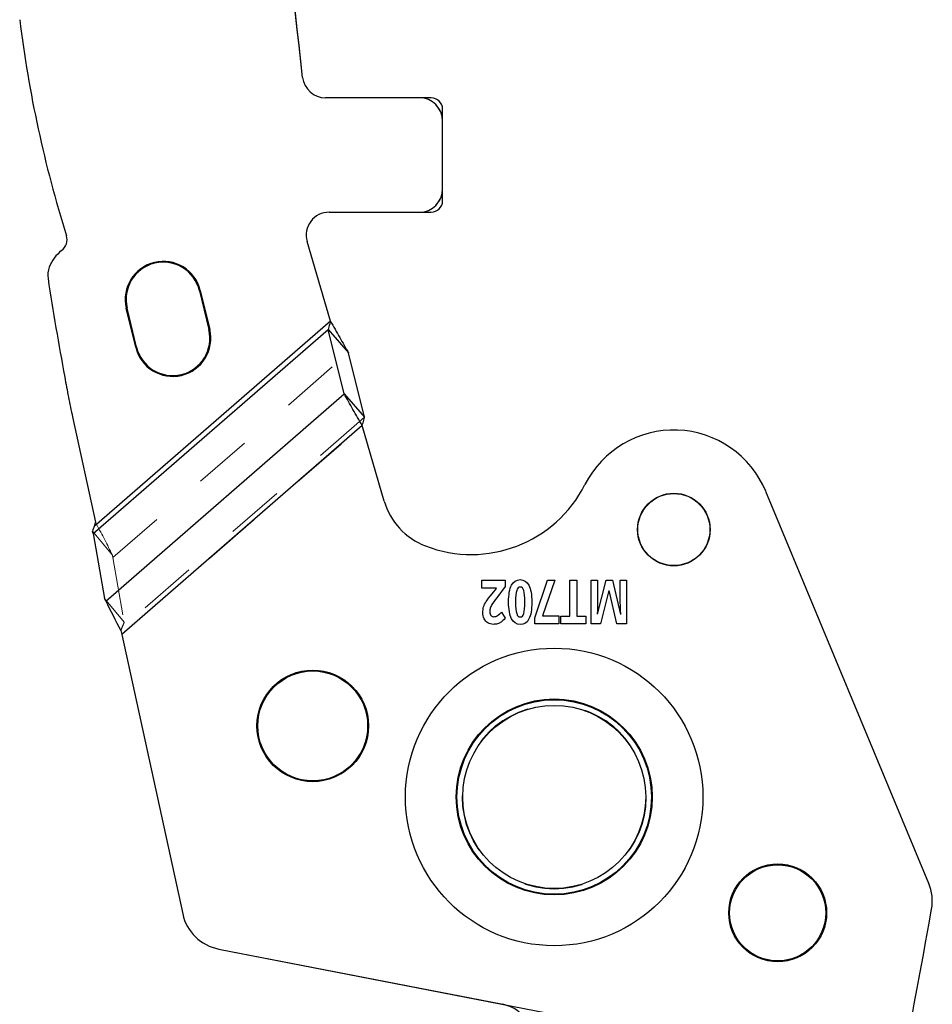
# Model space of a CAD drawing. Header units: inches. Extents: x -122 to 123, y -201 to 75.
# Tile 129 of 191: x -8.48 to -6.91, y 49.29 to 50.98. Entities that reach past the tile are written whole.
import ezdxf

# ---------------------------------------------------------------- set-up
doc = ezdxf.new("R2010")
doc.units = ezdxf.units.IN
doc.header["$MEASUREMENT"] = 0
doc.linetypes.add('HIDDEN', pattern=[0.075, 0.05, -0.025])

msp = doc.modelspace()

# ---------------------------------------------------------------- linework, layer by layer
at = {"color": 7, "linetype": 'Continuous', "lineweight": 25}
for p, q in [((-7.79661, 50.84854), (-7.95827, 50.84854)), ((-7.77629, 50.84854), (-7.95827, 50.84854)), ((-7.75661, 50.67138), (-7.75661, 50.82886)), ((-7.75661, 50.69169), (-7.75661, 50.80854)), ((-7.95182, 50.65169), (-7.79661, 50.65169)), ((-7.95182, 50.65169), (-7.77629, 50.65169)), ((-7.9497, 50.46424), (-7.98962, 50.60131)), ((-7.9497, 50.46424), (-7.98962, 50.60131)), ((-8.17488, 50.51664), (-8.15878, 50.44965)), ((-8.17342, 50.51699), (-8.15732, 50.45)), ((-8.28465, 50.4194), (-8.30075, 50.48639)), ((-8.28319, 50.41975), (-8.29929, 50.48674)), ((-7.9497, 50.46424), (-8.35628, 50.11115)), ((-7.9497, 50.46424), (-8.35628, 50.11115)), ((-8.3579, 50.09873), (-7.95354, 50.44989)), ((-8.3579, 50.09873), (-7.95354, 50.44989)), ((-7.92584, 50.33904), (-7.95354, 50.44989)), ((-7.95354, 50.44989), (-7.91863, 50.40969)), ((-7.92584, 50.33904), (-7.95354, 50.44989)), ((-7.95354, 50.44989), (-7.91863, 50.40969)), ((-7.89093, 50.29884), (-7.91863, 50.40969)), ((-7.89093, 50.29884), (-7.91863, 50.40969)), ((-8.33605, 49.9828), (-7.92584, 50.33904)), ((-8.33605, 49.9828), (-7.92584, 50.33904)), ((-7.92584, 50.33904), (-7.89093, 50.29884)), ((-7.92584, 50.33904), (-7.89093, 50.29884)), ((-8.39328, 50.29937), (-8.35381, 50.11871)), ((-8.39328, 50.29937), (-8.35381, 50.11871)), ((-7.89477, 50.28449), (-8.30873, 49.925)), ((-7.89477, 50.28449), (-8.30873, 49.925)), ((-7.85695, 50.15463), (-7.89477, 50.28449)), ((-7.85695, 50.15463), (-7.89477, 50.28449)), ((-6.92019, 49.4969), (-7.20073, 50.17148)), ((-6.92019, 49.4969), (-7.20073, 50.17148)), ((-8.3579, 50.09873), (-8.3382, 49.98721)), ((-8.3579, 50.09873), (-8.3382, 49.98721)), ((-7.68902, 50.01848), (-7.64912, 50.01848)), ((-7.68902, 50.00517), (-7.68902, 50.01848)), ((-7.68902, 50.01848), (-7.64912, 50.01848)), ((-7.68902, 50.00517), (-7.68902, 50.01848)), ((-7.64912, 50.00748), (-7.66346, 49.98851)), ((-7.64912, 50.00748), (-7.66346, 49.98851)), ((-7.64912, 50.01848), (-7.64912, 50.00748)), ((-7.64912, 50.01848), (-7.64912, 50.00748)), ((-7.59775, 49.95371), (-7.57617, 50.01848)), ((-7.59775, 49.95371), (-7.57617, 50.01848)), ((-7.56353, 50.01848), (-7.58495, 49.95709)), ((-7.56353, 50.01848), (-7.58495, 49.95709)), ((-7.57617, 50.01848), (-7.56353, 50.01848)), ((-7.57617, 50.01848), (-7.56353, 50.01848)), ((-7.53755, 49.95689), (-7.53755, 50.01848)), ((-7.53755, 50.01848), (-7.52546, 50.01848)), ((-7.53755, 50.01848), (-7.52546, 50.01848)), ((-7.53755, 49.95689), (-7.53755, 50.01848)), ((-7.52546, 50.01848), (-7.52546, 49.95689)), ((-7.52546, 50.01848), (-7.52546, 49.95689)), ((-7.50118, 49.94368), (-7.50118, 50.01848)), ((-7.50118, 50.01848), (-7.4899, 50.01848)), ((-7.50118, 50.01848), (-7.4899, 50.01848)), ((-7.50118, 49.94368), (-7.50118, 50.01848)), ((-7.49013, 49.9599), (-7.47542, 50.01848)), ((-7.49013, 49.9599), (-7.47542, 50.01848)), ((-7.4899, 50.01848), (-7.4899, 49.98307)), ((-7.4899, 50.01848), (-7.4899, 49.98307)), ((-7.47542, 50.01848), (-7.46433, 50.01848)), ((-7.47542, 50.01848), (-7.46433, 50.01848)), ((-7.46433, 50.01848), (-7.45059, 49.95981)), ((-7.46433, 50.01848), (-7.45059, 49.95981)), ((-7.45099, 49.98369), (-7.45099, 50.01848)), ((-7.45099, 50.01848), (-7.44017, 50.01848)), ((-7.45099, 50.01848), (-7.44017, 50.01848)), ((-7.45099, 49.98369), (-7.45099, 50.01848)), ((-7.44017, 50.01848), (-7.44017, 49.94368)), ((-7.44017, 50.01848), (-7.44017, 49.94368)), ((-7.66416, 50.00517), (-7.68902, 50.00517)), ((-7.66416, 50.00517), (-7.68902, 50.00517)), ((-7.67149, 49.99541), (-7.66416, 50.00447)), ((-7.67149, 49.99541), (-7.66416, 50.00447)), ((-7.47038, 50.00088), (-7.48471, 49.94368)), ((-7.47038, 50.00088), (-7.48471, 49.94368)), ((-7.45664, 49.94368), (-7.47014, 50.00088)), ((-7.45664, 49.94368), (-7.47014, 50.00088)), ((-7.65553, 49.96349), (-7.64897, 49.9533)), ((-7.65553, 49.96349), (-7.64897, 49.9533)), ((-7.58495, 49.95709), (-7.5568, 49.95709)), ((-7.58495, 49.95709), (-7.5568, 49.95709)), ((-7.5568, 49.95709), (-7.5568, 49.94378)), ((-7.5568, 49.95709), (-7.5568, 49.94378)), ((-7.55306, 49.94368), (-7.55306, 49.95689)), ((-7.55306, 49.95689), (-7.53755, 49.95689)), ((-7.55306, 49.95689), (-7.53755, 49.95689)), ((-7.55306, 49.94368), (-7.55306, 49.95689)), ((-7.52546, 49.95689), (-7.50997, 49.95689)), ((-7.52546, 49.95689), (-7.50997, 49.95689)), ((-7.50997, 49.95689), (-7.50997, 49.94368)), ((-7.50997, 49.95689), (-7.50997, 49.94368)), ((-7.59775, 49.94378), (-7.59775, 49.95371)), ((-7.59775, 49.94378), (-7.59775, 49.95371)), ((-7.5568, 49.94378), (-7.59775, 49.94378)), ((-7.5568, 49.94378), (-7.59775, 49.94378)), ((-7.50997, 49.94368), (-7.55306, 49.94368)), ((-7.50997, 49.94368), (-7.55306, 49.94368)), ((-7.48471, 49.94368), (-7.50118, 49.94368)), ((-7.48471, 49.94368), (-7.50118, 49.94368)), ((-7.44017, 49.94368), (-7.45664, 49.94368)), ((-7.44017, 49.94368), (-7.45664, 49.94368)), ((-8.31021, 49.93179), (-8.30873, 49.925)), ((-8.31021, 49.93179), (-8.30873, 49.925)), ((-8.30873, 49.925), (-8.20376, 49.44448)), ((-8.30873, 49.925), (-8.20376, 49.44448)), ((-8.14186, 49.38399), (-7.65283, 49.28894)), ((-8.14186, 49.38399), (-7.53661, 49.26635))]:
    msp.add_line(p, q, dxfattribs=at)
at = {"color": 7, "linetype": 'HIDDEN', "lineweight": 18}
for p, q in [((-8.17342, 50.51699), (-8.15732, 50.45)), ((-8.28465, 50.4194), (-8.30075, 50.48639)), ((-7.9497, 50.46424), (-8.35188, 50.11498)), ((-7.9497, 50.46424), (-8.35188, 50.11498)), ((-8.32392, 50.05772), (-7.91863, 50.40969)), ((-8.32392, 50.05772), (-7.91863, 50.40969)), ((-8.40034, 50.33362), (-8.40034, 50.33362)), ((-7.89093, 50.29884), (-8.30855, 49.93617)), ((-7.89093, 50.29884), (-8.30855, 49.93617)), ((-8.30873, 49.925), (-7.89477, 50.28449)), ((-8.30873, 49.925), (-7.89477, 50.28449)), ((-8.35188, 50.11498), (-8.35381, 50.11871)), ((-8.35188, 50.11498), (-8.35381, 50.11871)), ((-8.32467, 50.0619), (-8.35875, 50.10301)), ((-8.32467, 50.0619), (-8.35875, 50.10301)), ((-8.32392, 50.05772), (-8.30422, 49.94622)), ((-8.32392, 50.05772), (-8.30422, 49.94622)), ((-8.3382, 49.98721), (-8.30422, 49.94622)), ((-8.3382, 49.98721), (-8.30422, 49.94622))]:
    msp.add_line(p, q, dxfattribs=at)
at = {"color": 7, "linetype": 'Continuous', "lineweight": 25}
for centre, radius in [((-7.35883, 50.10576), 0.06251), ((-7.35883, 50.10576), 0.06201), ((-7.56459, 49.64565), 0.25591), ((-7.56459, 49.64565), 0.25591), ((-7.98004, 49.76794), 0.09599), ((-7.98004, 49.76794), 0.09449), ((-7.56459, 49.64565), 0.1686), ((-7.56459, 49.64565), 0.16732), ((-7.56459, 49.64565), 0.15748), ((-7.18015, 49.44625), 0.08418), ((-7.18015, 49.44625), 0.08268)]:
    msp.add_circle(centre, radius, dxfattribs=at)
at = {"color": 7, "linetype": 'HIDDEN', "lineweight": 18}
for centre, radius in [((-7.35883, 50.10576), 0.06251), ((-7.98004, 49.76794), 0.09599), ((-7.56459, 49.64565), 0.15838), ((-7.56459, 49.64565), 0.15838), ((-7.18015, 49.44625), 0.08418)]:
    msp.add_circle(centre, radius, dxfattribs=at)
at = {"color": 7, "linetype": 'Continuous', "lineweight": 25}
for centre, radius, start, end in [((-41.58267, 47.1423), 33.79301, 6.356301, 7.86954), ((-41.58267, 47.1423), 33.79301, 6.356301, 7.842872), ((-6.39488, 51.24066), 2.10514, 187.03259, 197.39854), ((-6.39488, 51.24066), 2.10514, 187.03259, 197.39854), ((-7.95827, 50.88792), 0.03937, 186.3563, 270), ((-7.95827, 50.88792), 0.03937, 186.3563, 270), ((-7.79661, 50.80854), 0.04, 0, 90), ((-7.77629, 50.82886), 0.01969, 0, 90), ((-7.79661, 50.69169), 0.04, 270, 0), ((-7.77629, 50.67138), 0.01969, 270, 0), ((-7.95182, 50.61232), 0.03937, 90, 196.23884), ((-7.95182, 50.61232), 0.03937, 90, 196.23884), ((-8.42582, 50.60425), 0.02318, 306.66482, 17.39854), ((-8.42582, 50.60425), 0.02318, 306.66482, 17.39854), ((-8.37436, 50.53513), 0.06299, 126.66439, 159.62359), ((-8.37436, 50.53513), 0.06299, 126.66439, 159.62359), ((-8.23709, 50.50169), 0.06548, 13.51405, 193.51405), ((-8.23709, 50.50169), 0.06398, 13.51405, 193.51405), ((-8.39651, 50.54336), 0.03937, 159.62359, 188.71135), ((-8.39651, 50.54336), 0.03937, 159.62359, 188.71135), ((-3.28755, 51.32618), 5.20796, 188.71135, 190.60108), ((-3.28755, 51.32618), 5.20796, 188.71135, 190.60108), ((-8.22099, 50.4347), 0.06548, 193.51405, 13.51405), ((-8.22099, 50.4347), 0.06398, 193.51405, 13.51405), ((-6.9277, 50.61952), 1.50014, 189.6495, 190.98676), ((-6.9277, 50.61952), 1.50014, 189.6495, 190.98676), ((-4.757, 51.06726), 3.71647, 191.38508, 191.92427), ((-4.757, 51.06726), 3.71647, 191.38508, 191.92427), ((-7.35886, 50.10572), 0.17126, 22.58102, 153.16131), ((-7.35886, 50.10572), 0.17126, 22.58102, 153.16131), ((-7.7072, 50.28197), 0.21913, 248.85405, 333.16131), ((-7.7072, 50.28197), 0.21913, 248.85405, 333.16131), ((-7.74369, 50.18761), 0.11796, 196.23884, 248.85405), ((-7.74369, 50.18761), 0.11796, 196.23884, 248.85405), ((-6.99289, 49.46666), 0.07874, 349.85306, 22.58098), ((-6.99289, 49.46666), 0.07874, 349.85306, 22.58098), ((-34.04339, 54.30796), 27.55906, 346.174886, 349.853055), ((-34.04339, 54.30796), 27.55906, 346.174886, 349.853055), ((-8.12683, 49.46129), 0.07874, 192.32259, 258.99991), ((-8.12683, 49.46129), 0.07874, 192.32259, 258.99991), ((-7.66428, 49.23004), 0.06, 0, 79), ((-7.66428, 49.23004), 0.06, 0, 79)]:
    msp.add_arc(centre, radius, start, end, dxfattribs=at)
at = {"color": 7, "linetype": 'HIDDEN', "lineweight": 18}
for centre, radius, start, end in [((-7.79661, 50.80854), 0.04, 0, 90), ((-7.79661, 50.69169), 0.04, 270, 0), ((-8.23709, 50.50169), 0.06548, 13.51405, 193.51405), ((-8.22099, 50.4347), 0.06548, 193.51405, 13.51405)]:
    msp.add_arc(centre, radius, start, end, dxfattribs=at)
at = {"color": 7, "linetype": 'Continuous', "lineweight": 25}
msp.add_ellipse((-8.36321, 50.10513), major_axis=(-0.0052, 0.02145), ratio=0.175728, start_param=4.3666299, end_param=4.5708899, dxfattribs=at)
msp.add_ellipse((-8.36321, 50.10513), major_axis=(-0.0052, 0.02145), ratio=0.175728, start_param=4.3666299, end_param=4.5708899, dxfattribs=at)
at = {"color": 7, "linetype": 'HIDDEN', "lineweight": 18}
msp.add_ellipse((-8.36321, 50.10513), major_axis=(-0.03851, 0.1587), ratio=0.175728, start_param=4.3666299, end_param=4.3941327, dxfattribs=at)
msp.add_ellipse((-8.36321, 50.10513), major_axis=(-0.03851, 0.1587), ratio=0.175728, start_param=4.3666299, end_param=4.3941327, dxfattribs=at)
at = {"color": 7, "linetype": 'Continuous', "lineweight": 25}
for points, knots in [([(-7.9497, 50.46424), (-7.9501, 50.46265), (-7.9505, 50.46106), (-7.95091, 50.45947), (-7.95132, 50.45785), (-7.95174, 50.45624), (-7.95218, 50.45465), (-7.95262, 50.45304), (-7.95307, 50.45145), (-7.95354, 50.44989)], [0, 0, 0, 0, 0.00012510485, 0.00012510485, 0.00012510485, 0.00025271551, 0.00025271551, 0.00025271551, 0.00038122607, 0.00038122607, 0.00038122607, 0.00038122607]), ([(-7.9497, 50.46424), (-7.9501, 50.46265), (-7.9505, 50.46106), (-7.95091, 50.45947), (-7.95132, 50.45785), (-7.95174, 50.45624), (-7.95218, 50.45465), (-7.95262, 50.45304), (-7.95307, 50.45145), (-7.95354, 50.44989)], [0, 0, 0, 0, 0.00012510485, 0.00012510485, 0.00012510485, 0.00025271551, 0.00025271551, 0.00025271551, 0.00038122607, 0.00038122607, 0.00038122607, 0.00038122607]), ([(-7.9497, 50.46424), (-7.94429, 50.45488), (-7.93889, 50.44554), (-7.92841, 50.42719), (-7.92338, 50.4183), (-7.91863, 50.40969)], [0, 0, 0, 0, 0.5, 0.5, 1, 1, 1, 1]), ([(-7.9497, 50.46424), (-7.94429, 50.45488), (-7.93889, 50.44554), (-7.92841, 50.42719), (-7.92338, 50.4183), (-7.91863, 50.40969)], [0, 0, 0, 0, 0.5, 0.5, 1, 1, 1, 1]), ([(-7.89477, 50.28449), (-7.90018, 50.29385), (-7.90558, 50.30319), (-7.91606, 50.32154), (-7.92109, 50.33043), (-7.92584, 50.33904)], [0, 0, 0, 0, 0.5, 0.5, 1, 1, 1, 1]), ([(-7.89477, 50.28449), (-7.90018, 50.29385), (-7.90558, 50.30319), (-7.91606, 50.32154), (-7.92109, 50.33043), (-7.92584, 50.33904)], [0, 0, 0, 0, 0.5, 0.5, 1, 1, 1, 1]), ([(-7.89477, 50.28449), (-7.89437, 50.28608), (-7.89397, 50.28767), (-7.89356, 50.28926), (-7.89315, 50.29087), (-7.89273, 50.29248), (-7.89229, 50.29408), (-7.89185, 50.29568), (-7.8914, 50.29727), (-7.89093, 50.29884)], [0, 0, 0, 0, 0.00012510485, 0.00012510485, 0.00012510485, 0.00025271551, 0.00025271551, 0.00025271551, 0.00038122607, 0.00038122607, 0.00038122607, 0.00038122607]), ([(-7.89477, 50.28449), (-7.89437, 50.28608), (-7.89397, 50.28767), (-7.89356, 50.28926), (-7.89315, 50.29087), (-7.89273, 50.29248), (-7.89229, 50.29408), (-7.89185, 50.29568), (-7.8914, 50.29727), (-7.89093, 50.29884)], [0, 0, 0, 0, 0.00012510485, 0.00012510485, 0.00012510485, 0.00025271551, 0.00025271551, 0.00025271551, 0.00038122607, 0.00038122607, 0.00038122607, 0.00038122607])]:
    msp.add_open_spline(points, degree=3, knots=knots, dxfattribs=at)
for points in [[(-8.35628, 50.11115), (-8.35712, 50.10844), (-8.35794, 50.10572), (-8.35875, 50.10301)], [(-8.35628, 50.11115), (-8.35712, 50.10844), (-8.35794, 50.10572), (-8.35875, 50.10301)], [(-8.35381, 50.11871), (-8.35465, 50.11619), (-8.35549, 50.11368), (-8.35628, 50.11115)], [(-8.35381, 50.11871), (-8.35465, 50.11619), (-8.35549, 50.11368), (-8.35628, 50.11115)], [(-7.64308, 49.98108), (-7.64308, 49.99414), (-7.64144, 50.00382), (-7.63817, 50.01009)], [(-7.64308, 49.98108), (-7.64308, 49.99414), (-7.64144, 50.00382), (-7.63817, 50.01009)], [(-7.64308, 49.98108), (-7.64308, 49.99414), (-7.64144, 50.00382), (-7.63817, 50.01009)], [(-7.63817, 50.01009), (-7.63491, 50.01636), (-7.62988, 50.01951), (-7.62309, 50.01951)], [(-7.63817, 50.01009), (-7.63491, 50.01636), (-7.62988, 50.01951), (-7.62309, 50.01951)], [(-7.63817, 50.01009), (-7.63491, 50.01636), (-7.62988, 50.01951), (-7.62309, 50.01951)], [(-7.62309, 50.00677), (-7.6259, 50.00677), (-7.62793, 50.00476), (-7.62918, 50.00072)], [(-7.62309, 50.00677), (-7.6259, 50.00677), (-7.62793, 50.00476), (-7.62918, 50.00072)], [(-7.62309, 50.00677), (-7.6259, 50.00677), (-7.62793, 50.00476), (-7.62918, 50.00072)], [(-7.62309, 50.01951), (-7.61651, 50.01951), (-7.61155, 50.01627), (-7.6082, 50.00978)], [(-7.62309, 50.01951), (-7.61651, 50.01951), (-7.61155, 50.01627), (-7.6082, 50.00978)], [(-7.62309, 50.01951), (-7.61651, 50.01951), (-7.61155, 50.01627), (-7.6082, 50.00978)], [(-7.61698, 50.0008), (-7.61819, 50.00478), (-7.62022, 50.00677), (-7.62309, 50.00677)], [(-7.61698, 50.0008), (-7.61819, 50.00478), (-7.62022, 50.00677), (-7.62309, 50.00677)], [(-7.61698, 50.0008), (-7.61819, 50.00478), (-7.62022, 50.00677), (-7.62309, 50.00677)], [(-7.6082, 50.00978), (-7.60485, 50.0033), (-7.60319, 49.99374), (-7.60319, 49.98108)], [(-7.6082, 50.00978), (-7.60485, 50.0033), (-7.60319, 49.99374), (-7.60319, 49.98108)], [(-7.6082, 50.00978), (-7.60485, 50.0033), (-7.60319, 49.99374), (-7.60319, 49.98108)], [(-7.68175, 49.98185), (-7.6798, 49.98502), (-7.67638, 49.98954), (-7.67149, 49.99541)], [(-7.68175, 49.98185), (-7.6798, 49.98502), (-7.67638, 49.98954), (-7.67149, 49.99541)], [(-7.62918, 50.00072), (-7.63042, 49.9967), (-7.63106, 49.99015), (-7.63106, 49.98108)], [(-7.62918, 50.00072), (-7.63042, 49.9967), (-7.63106, 49.99015), (-7.63106, 49.98108)], [(-7.62918, 50.00072), (-7.63042, 49.9967), (-7.63106, 49.99015), (-7.63106, 49.98108)], [(-7.61517, 49.98108), (-7.61517, 49.99026), (-7.61577, 49.99683), (-7.61698, 50.0008)], [(-7.61517, 49.98108), (-7.61517, 49.99026), (-7.61577, 49.99683), (-7.61698, 50.0008)], [(-7.61517, 49.98108), (-7.61517, 49.99026), (-7.61577, 49.99683), (-7.61698, 50.0008)], [(-8.33605, 49.9828), (-8.33677, 49.98427), (-8.33749, 49.98574), (-8.3382, 49.98721)], [(-8.33605, 49.9828), (-8.33677, 49.98427), (-8.33749, 49.98574), (-8.3382, 49.98721)], [(-8.33605, 49.9828), (-8.32819, 49.96665), (-8.31927, 49.94929), (-8.31021, 49.93179)], [(-8.33605, 49.9828), (-8.32819, 49.96665), (-8.31927, 49.94929), (-8.31021, 49.93179)], [(-7.68743, 49.96288), (-7.68743, 49.96631), (-7.68696, 49.96955), (-7.68603, 49.97256)], [(-7.68743, 49.96288), (-7.68743, 49.96631), (-7.68696, 49.96955), (-7.68603, 49.97256)], [(-7.68743, 49.96288), (-7.68743, 49.96631), (-7.68696, 49.96955), (-7.68603, 49.97256)], [(-7.68603, 49.97256), (-7.68511, 49.97558), (-7.68368, 49.97868), (-7.68175, 49.98185)], [(-7.68603, 49.97256), (-7.68511, 49.97558), (-7.68368, 49.97868), (-7.68175, 49.98185)], [(-7.68603, 49.97256), (-7.68511, 49.97558), (-7.68368, 49.97868), (-7.68175, 49.98185)], [(-7.67177, 49.97666), (-7.67307, 49.97446), (-7.67401, 49.97242), (-7.67458, 49.97055)], [(-7.67177, 49.97666), (-7.67307, 49.97446), (-7.67401, 49.97242), (-7.67458, 49.97055)], [(-7.66346, 49.98851), (-7.66769, 49.98281), (-7.67047, 49.97885), (-7.67177, 49.97666)], [(-7.66346, 49.98851), (-7.66769, 49.98281), (-7.67047, 49.97885), (-7.67177, 49.97666)], [(-7.63802, 49.95233), (-7.64139, 49.95889), (-7.64308, 49.96846), (-7.64308, 49.98108)], [(-7.63802, 49.95233), (-7.64139, 49.95889), (-7.64308, 49.96846), (-7.64308, 49.98108)], [(-7.63802, 49.95233), (-7.64139, 49.95889), (-7.64308, 49.96846), (-7.64308, 49.98108)], [(-7.63106, 49.98108), (-7.63106, 49.97192), (-7.63042, 49.96532), (-7.62916, 49.96131)], [(-7.63106, 49.98108), (-7.63106, 49.97192), (-7.63042, 49.96532), (-7.62916, 49.96131)], [(-7.63106, 49.98108), (-7.63106, 49.97192), (-7.63042, 49.96532), (-7.62916, 49.96131)], [(-7.617, 49.96131), (-7.61577, 49.96532), (-7.61517, 49.97192), (-7.61517, 49.98108)], [(-7.617, 49.96131), (-7.61577, 49.96532), (-7.61517, 49.97192), (-7.61517, 49.98108)], [(-7.617, 49.96131), (-7.61577, 49.96532), (-7.61517, 49.97192), (-7.61517, 49.98108)], [(-7.60319, 49.98108), (-7.60319, 49.96788), (-7.60481, 49.95815), (-7.60806, 49.9519)], [(-7.60319, 49.98108), (-7.60319, 49.96788), (-7.60481, 49.95815), (-7.60806, 49.9519)], [(-7.60319, 49.98108), (-7.60319, 49.96788), (-7.60481, 49.95815), (-7.60806, 49.9519)], [(-7.48995, 49.9773), (-7.49, 49.97511), (-7.49018, 49.96932), (-7.49048, 49.9599)], [(-7.48995, 49.9773), (-7.49, 49.97511), (-7.49018, 49.96932), (-7.49048, 49.9599)], [(-7.4899, 49.98307), (-7.4899, 49.9814), (-7.48992, 49.97948), (-7.48995, 49.9773)], [(-7.4899, 49.98307), (-7.4899, 49.9814), (-7.48992, 49.97948), (-7.48995, 49.9773)], [(-7.45024, 49.95981), (-7.45074, 49.97173), (-7.45099, 49.9797), (-7.45099, 49.98369)], [(-7.45024, 49.95981), (-7.45074, 49.97173), (-7.45099, 49.9797), (-7.45099, 49.98369)], [(-7.68515, 49.95233), (-7.68666, 49.9554), (-7.68743, 49.95892), (-7.68743, 49.96288)], [(-7.68515, 49.95233), (-7.68666, 49.9554), (-7.68743, 49.95892), (-7.68743, 49.96288)], [(-7.68515, 49.95233), (-7.68666, 49.9554), (-7.68743, 49.95892), (-7.68743, 49.96288)], [(-7.67458, 49.97055), (-7.67515, 49.96866), (-7.67543, 49.96673), (-7.67543, 49.96472)], [(-7.67458, 49.97055), (-7.67515, 49.96866), (-7.67543, 49.96673), (-7.67543, 49.96472)], [(-7.67543, 49.96472), (-7.67543, 49.96171), (-7.6748, 49.95949), (-7.67354, 49.95801)], [(-7.67543, 49.96472), (-7.67543, 49.96171), (-7.6748, 49.95949), (-7.67354, 49.95801)], [(-7.67354, 49.95801), (-7.67228, 49.95654), (-7.6706, 49.95582), (-7.66849, 49.95582)], [(-7.67354, 49.95801), (-7.67228, 49.95654), (-7.6706, 49.95582), (-7.66849, 49.95582)], [(-7.66849, 49.95582), (-7.66628, 49.95582), (-7.66413, 49.95648), (-7.66205, 49.95781)], [(-7.66849, 49.95582), (-7.66628, 49.95582), (-7.66413, 49.95648), (-7.66205, 49.95781)], [(-7.66205, 49.95781), (-7.65997, 49.95913), (-7.65779, 49.96104), (-7.65553, 49.96349)], [(-7.66205, 49.95781), (-7.65997, 49.95913), (-7.65779, 49.96104), (-7.65553, 49.96349)], [(-7.62916, 49.96131), (-7.62789, 49.95731), (-7.62588, 49.9553), (-7.62309, 49.9553)], [(-7.62916, 49.96131), (-7.62789, 49.95731), (-7.62588, 49.9553), (-7.62309, 49.9553)], [(-7.62916, 49.96131), (-7.62789, 49.95731), (-7.62588, 49.9553), (-7.62309, 49.9553)], [(-7.62309, 49.9553), (-7.62026, 49.9553), (-7.61822, 49.95731), (-7.617, 49.96131)], [(-7.62309, 49.9553), (-7.62026, 49.9553), (-7.61822, 49.95731), (-7.617, 49.96131)], [(-7.62309, 49.9553), (-7.62026, 49.9553), (-7.61822, 49.95731), (-7.617, 49.96131)], [(-7.6788, 49.94517), (-7.68152, 49.94687), (-7.68364, 49.94926), (-7.68515, 49.95233)], [(-7.6788, 49.94517), (-7.68152, 49.94687), (-7.68364, 49.94926), (-7.68515, 49.95233)], [(-7.6788, 49.94517), (-7.68152, 49.94687), (-7.68364, 49.94926), (-7.68515, 49.95233)], [(-7.66935, 49.9426), (-7.67292, 49.94262), (-7.67606, 49.94346), (-7.6788, 49.94517)], [(-7.66935, 49.9426), (-7.67292, 49.94262), (-7.67606, 49.94346), (-7.6788, 49.94517)], [(-7.66935, 49.9426), (-7.67292, 49.94262), (-7.67606, 49.94346), (-7.6788, 49.94517)], [(-7.662, 49.94366), (-7.66419, 49.94296), (-7.66664, 49.94262), (-7.66935, 49.9426)], [(-7.662, 49.94366), (-7.66419, 49.94296), (-7.66664, 49.94262), (-7.66935, 49.9426)], [(-7.662, 49.94366), (-7.66419, 49.94296), (-7.66664, 49.94262), (-7.66935, 49.9426)], [(-7.65596, 49.94665), (-7.65781, 49.94535), (-7.65983, 49.94435), (-7.662, 49.94366)], [(-7.65596, 49.94665), (-7.65781, 49.94535), (-7.65983, 49.94435), (-7.662, 49.94366)], [(-7.64897, 49.9533), (-7.65178, 49.95017), (-7.65411, 49.94794), (-7.65596, 49.94665)], [(-7.64897, 49.9533), (-7.65178, 49.95017), (-7.65411, 49.94794), (-7.65596, 49.94665)], [(-7.62309, 49.94251), (-7.62967, 49.94251), (-7.63465, 49.94578), (-7.63802, 49.95233)], [(-7.62309, 49.94251), (-7.62967, 49.94251), (-7.63465, 49.94578), (-7.63802, 49.95233)], [(-7.62309, 49.94251), (-7.62967, 49.94251), (-7.63465, 49.94578), (-7.63802, 49.95233)], [(-7.60806, 49.9519), (-7.61131, 49.94564), (-7.61632, 49.94251), (-7.62309, 49.94251)], [(-7.60806, 49.9519), (-7.61131, 49.94564), (-7.61632, 49.94251), (-7.62309, 49.94251)], [(-7.60806, 49.9519), (-7.61131, 49.94564), (-7.61632, 49.94251), (-7.62309, 49.94251)]]:
    msp.add_open_spline(points, degree=3, dxfattribs=at)
at = {"color": 7, "linetype": 'HIDDEN', "lineweight": 18}
for points in [[(-8.32467, 50.0619), (-8.33308, 50.07876), (-8.34249, 50.09686), (-8.35188, 50.11498)], [(-8.32467, 50.0619), (-8.33308, 50.07876), (-8.34249, 50.09686), (-8.35188, 50.11498)], [(-7.66205, 49.95781), (-7.65997, 49.95913), (-7.65779, 49.96104), (-7.65553, 49.96349)], [(-8.30855, 49.93617), (-8.30913, 49.93473), (-8.30968, 49.93327), (-8.31021, 49.93179)], [(-8.30855, 49.93617), (-8.30913, 49.93473), (-8.30968, 49.93327), (-8.31021, 49.93179)]]:
    msp.add_open_spline(points, degree=3, dxfattribs=at)
msp.add_open_spline([(-8.30422, 49.94622), (-8.30496, 49.94455), (-8.3057, 49.94288), (-8.30643, 49.94121), (-8.30716, 49.93954), (-8.30787, 49.93786), (-8.30855, 49.93617)], degree=3, knots=[0, 0, 0, 0, 0.00014171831, 0.00014171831, 0.00014171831, 0.00028347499, 0.00028347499, 0.00028347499, 0.00028347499], dxfattribs=at)
msp.add_open_spline([(-8.30422, 49.94622), (-8.30496, 49.94455), (-8.3057, 49.94288), (-8.30643, 49.94121), (-8.30716, 49.93954), (-8.30787, 49.93786), (-8.30855, 49.93617)], degree=3, knots=[0, 0, 0, 0, 0.00014171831, 0.00014171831, 0.00014171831, 0.00028347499, 0.00028347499, 0.00028347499, 0.00028347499], dxfattribs=at)

doc.saveas('drawing.dxf')
